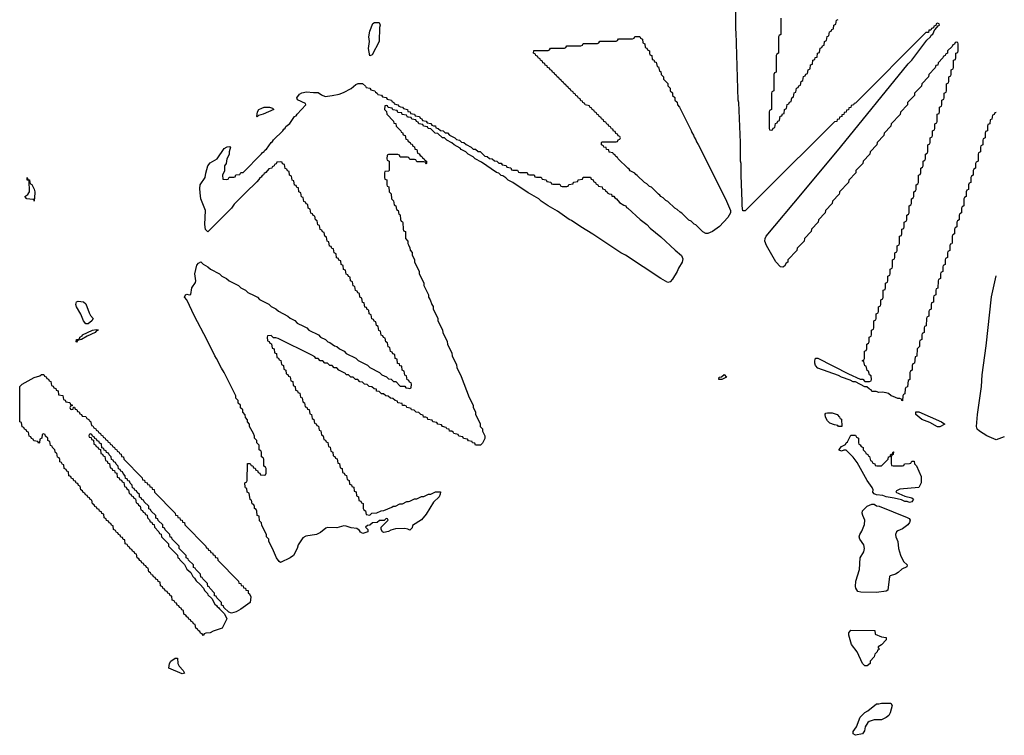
# Model space of a CAD drawing. Header units: inches. Extents: x 2547364 to 2752884, y 552026 to 708734.
# Tile 59 of 85: x 2696686 to 2705078, y 645377 to 651476. Entities that reach past the tile are written whole.
import ezdxf

# ---------------------------------------------------------------- set-up
doc = ezdxf.new("R2010")
doc.units = ezdxf.units.IN
doc.header["$MEASUREMENT"] = 0
for name, color, linetype in [('C6694', 7, 'Continuous'), ('C6695', 7, 'Continuous'), ('C7604', 7, 'Continuous'), ('C7605', 7, 'Continuous')]:
    doc.layers.add(name, color=color, linetype=linetype)

msp = doc.modelspace()

# ---------------------------------------------------------------- linework, layer by layer
at = {"layer": 'C6694', "color": 6}
for points in [[(2696814.7, 650000), (2696810, 649928.7), (2696807.3, 649947.3), (2696796.9, 649943.1), (2696748, 649950), (2696729.3, 649969.3), (2696754.2, 649985.8), (2696763.2, 650000)], [(2698611.8, 650000), (2698515.3, 649904.7), (2698490.6, 649869.4), (2698290, 649668), (2698270, 649688), (2698263.7, 649730), (2698269.6, 649850), (2698229.6, 649950.4), (2698225.3, 650000)], [(2700000, 648402.7), (2699987.3, 648407.3), (2699982, 648442), (2699967.3, 648447.3), (2699962, 648482), (2699946, 648490), (2699942, 648522), (2699927.3, 648527.3), (2699922, 648542), (2699907.3, 648547.3), (2699902, 648582), (2699886, 648590), (2699882, 648622), (2699867.3, 648627.3), (2699862, 648642), (2699847.3, 648647.3), (2699842, 648682), (2699827.3, 648687.3), (2699822, 648722), (2699806, 648730), (2699802, 648762), (2699787.3, 648767.3), (2699782, 648782), (2699767.3, 648787.3), (2699762, 648822), (2699747.3, 648827.3), (2699742, 648862), (2699726, 648870), (2699722, 648902), (2699707.3, 648907.3), (2699702, 648922), (2699687.3, 648927.3), (2699682, 648962), (2699666, 648970), (2699662, 649002), (2699647.3, 649007.3), (2699642, 649022), (2699627.3, 649027.3), (2699622, 649062), (2699607.3, 649067.3), (2699602, 649102), (2699586, 649110), (2699582, 649142), (2699567.3, 649147.3), (2699562, 649162), (2699547.3, 649167.3), (2699542, 649202), (2699527.3, 649207.3), (2699522, 649242), (2699506, 649250), (2699502, 649282), (2699487.3, 649287.3), (2699482, 649302), (2699467.3, 649307.3), (2699462, 649342), (2699447.3, 649347.3), (2699442, 649382), (2699426, 649390), (2699422, 649422), (2699407.3, 649427.3), (2699402, 649442), (2699387.3, 649447.3), (2699382, 649482), (2699366, 649490), (2699362, 649522), (2699347.3, 649527.3), (2699342, 649542), (2699327.3, 649547.3), (2699322, 649582), (2699307.3, 649587.3), (2699302, 649622), (2699286, 649630), (2699282, 649662), (2699267.3, 649667.3), (2699262, 649682), (2699247.3, 649687.3), (2699242, 649722), (2699227.3, 649727.3), (2699222, 649762), (2699206, 649770), (2699202, 649802), (2699187.3, 649807.3), (2699182, 649822), (2699167.3, 649827.3), (2699162, 649862), (2699146, 649870), (2699142, 649902), (2699127.3, 649907.3), (2699122, 649922), (2699107.3, 649927.3), (2699102, 649962), (2699087.3, 649967.3), (2699082.3, 650000)], [(2699843.6, 650000), (2699851.6, 649991.6), (2699854, 649950), (2699871.6, 649931.6), (2699878, 649898), (2699892, 649890), (2699898, 649858), (2699912, 649850), (2699918, 649818), (2699930, 649814), (2699932.7, 649772.7), (2699938, 649758), (2699950, 649754), (2699952.7, 649747.3), (2699954, 649690), (2699958, 649678), (2699974, 649670), (2699974, 649610), (2699994, 649590), (2699994, 649570), (2700000, 649556.9)], [(2700000, 647132.4), (2699995.3, 647135.3), (2699970, 647139), (2699890, 647138), (2699850, 647126.6), (2699830, 647113.2), (2699790, 647106), (2699778, 647110), (2699768, 647130), (2699768, 647150), (2699826, 647210), (2699822, 647222), (2699810, 647226), (2699792.7, 647207.3), (2699752.7, 647207.3), (2699734, 647190), (2699692.7, 647187.3), (2699670, 647168), (2699650, 647166), (2699634, 647150), (2699654, 647130), (2699654, 647110), (2699610, 647097.2), (2699590, 647109.2), (2699582, 647122), (2699558.6, 647138.6), (2699510, 647144.5), (2699470, 647160.9), (2699450, 647162.9), (2699390, 647146.3), (2699310, 647149.7), (2699296, 647144), (2699250, 647106.9), (2699214.8, 647090), (2699126, 647074), (2699098.4, 647061.6), (2699059.5, 647000.5), (2699050, 646969.2), (2699019.1, 646910), (2698991, 646890), (2698910, 646849.4), (2698898, 646858), (2698875.3, 646890), (2698842, 646970), (2698809.3, 647029.3), (2698808.7, 647048.7), (2698789.3, 647069.3), (2698788.7, 647088.7), (2698750, 647166), (2698748, 647188), (2698730, 647206), (2698726, 647246), (2698708.7, 647250), (2698707.3, 647287.3), (2698702, 647302), (2698688, 647310), (2698687.3, 647327.3), (2698682, 647342), (2698668, 647350), (2698662, 647382), (2698650, 647386), (2698642, 647442), (2698626, 647450), (2698622, 647482), (2698610, 647486), (2698607.3, 647492.7), (2698606, 647530), (2698622, 647538), (2698626, 647550), (2698627.3, 647692.7), (2698650, 647694), (2698658, 647678), (2698672.7, 647672.7), (2698678, 647658), (2698692.7, 647652.7), (2698698, 647638), (2698712.7, 647632.7), (2698718, 647618), (2698732.7, 647612.7), (2698738, 647598), (2698770, 647594), (2698782, 647598), (2698786, 647610), (2698786, 647650), (2698782, 647662), (2698766, 647670), (2698766, 647730), (2698762, 647742), (2698746, 647750), (2698746, 647790), (2698742, 647802), (2698726, 647810), (2698726, 647850), (2698706, 647870), (2698706, 647890), (2698688.4, 647908.4), (2698687.3, 647927.3), (2698678, 647950), (2698646, 648010), (2698646, 648030), (2698628.4, 648048.4), (2698627.3, 648067.3), (2698610, 648086), (2698607.3, 648107.3), (2698588, 648130), (2698588, 648150), (2698569, 648169), (2698568, 648190), (2698549, 648209), (2698548, 648230), (2698528.7, 648250), (2698528, 648270), (2698428.7, 648470), (2698405.6, 648505.6), (2698364, 648590), (2698349, 648610), (2698282, 648750), (2698175.3, 648950), (2698109.2, 649089.2), (2698089.3, 649110), (2698098, 649130), (2698110, 649138), (2698130, 649132), (2698146, 649134), (2698152.3, 649190), (2698183.2, 649236.8), (2698186.6, 649250), (2698179.5, 649310), (2698197.2, 649382.8), (2698210, 649402), (2698230, 649411.3), (2698250, 649391.3), (2698290, 649371.3), (2698311.1, 649351.1), (2698390, 649311), (2698410, 649291.3), (2698450, 649271.3), (2698471.1, 649251.1), (2698550.6, 649210.6), (2698570, 649191.3), (2698610, 649171.3), (2698631.1, 649151.1), (2698685.4, 649125.4), (2698712, 649110), (2698731.1, 649091.1), (2698810, 649051), (2698830, 649031.3), (2698870, 649011.3), (2698891.1, 648991.1), (2698970.6, 648950.6), (2698990, 648931.3), (2699030, 648911.3), (2699051.2, 648891.1), (2699105.4, 648865.4), (2699132, 648850), (2699151.2, 648831.1), (2699232, 648790), (2699251.2, 648771.1), (2699292, 648750), (2699311.2, 648731.1), (2699330, 648724.7), (2699370, 648698), (2699390, 648691.3), (2699411.2, 648671.1), (2699450.9, 648650.9), (2699470, 648632), (2699550, 648592), (2699570, 648572), (2699650, 648532), (2699670, 648512), (2699754, 648470), (2699774, 648450), (2699811.6, 648431.6), (2699830, 648414), (2699851.6, 648411.6), (2699872.7, 648392.7), (2699891.6, 648391.6), (2699930, 648354), (2699970, 648354), (2699978, 648338), (2700000, 648335.2)], [(2700000, 648166.9), (2699986, 648170), (2699982, 648182), (2699968, 648188), (2699950, 648188.7), (2699946, 648206), (2699908, 648210), (2699906, 648226), (2699886, 648230), (2699867.3, 648247.3), (2699846, 648250), (2699828, 648268), (2699806, 648270), (2699788, 648288), (2699770, 648288.7), (2699748.7, 648308.7), (2699728, 648310), (2699726, 648326), (2699706, 648330), (2699687.3, 648347.3), (2699666, 648350), (2699648, 648368), (2699626, 648370), (2699608, 648388), (2699586, 648390), (2699568.4, 648408.4), (2699548, 648410), (2699528.7, 648428.7), (2699508, 648430), (2699488.8, 648448.9), (2699470, 648449.2), (2699462, 648462), (2699406, 648490), (2699388, 648508), (2699366, 648510), (2699348.4, 648528.4), (2699328, 648530), (2699308.7, 648548.7), (2699288, 648550), (2699268.7, 648568.7), (2699248, 648570), (2699228.7, 648588.7), (2699210, 648589), (2699202, 648602), (2699176.4, 648616.4), (2698890, 648758), (2698870, 648766), (2698850, 648766), (2698830, 648786), (2698798, 648782), (2698794, 648770), (2698798, 648738), (2698812.7, 648732.7), (2698818, 648718), (2698832.7, 648712.7), (2698838, 648678), (2698854, 648670), (2698858, 648638), (2698874, 648630), (2698878, 648598), (2698892.7, 648592.7), (2698898, 648578), (2698912.7, 648572.7), (2698918, 648538), (2698934, 648530), (2698938, 648498), (2698954, 648490), (2698958, 648458), (2698972.7, 648452.7), (2698978, 648438), (2698992.7, 648432.7), (2698998, 648398), (2699012.7, 648392.7), (2699018, 648358), (2699034, 648350), (2699038, 648318), (2699052.7, 648312.7), (2699058, 648298), (2699072.7, 648292.7), (2699078, 648258), (2699092.7, 648252.7), (2699098, 648218), (2699114, 648210), (2699118, 648178), (2699132.7, 648172.7), (2699138, 648158), (2699152.7, 648152.7), (2699158, 648118), (2699172.7, 648112.7), (2699178, 648078), (2699194, 648070), (2699198, 648038), (2699212.7, 648032.7), (2699218, 648018), (2699232.7, 648012.7), (2699238, 647978), (2699252.7, 647972.7), (2699258, 647938), (2699274, 647930), (2699278, 647898), (2699292.7, 647892.7), (2699298, 647878), (2699312.7, 647872.7), (2699318, 647838), (2699332.7, 647832.7), (2699338, 647798), (2699354, 647790), (2699358, 647758), (2699372.7, 647752.7), (2699378, 647738), (2699392.7, 647732.7), (2699398, 647698), (2699412.7, 647692.7), (2699418, 647658), (2699434, 647650), (2699438, 647618), (2699452.7, 647612.7), (2699458, 647598), (2699472.7, 647592.7), (2699478, 647558), (2699494, 647550), (2699498, 647518), (2699512.7, 647512.7), (2699518, 647498), (2699532.7, 647492.7), (2699538, 647458), (2699552.7, 647452.7), (2699558, 647418), (2699574, 647410), (2699578, 647378), (2699592.7, 647372.7), (2699598, 647358), (2699612.7, 647352.7), (2699614, 647310), (2699618, 647298), (2699634, 647290), (2699638, 647258), (2699670, 647254), (2699688.4, 647271.6), (2699730, 647272), (2699766, 647290), (2699790, 647292), (2699859, 647321), (2699870, 647331), (2699890, 647331.3), (2699926, 647350), (2699948.7, 647351.3), (2699986, 647370), (2700000, 647371.2)]]:
    msp.add_lwpolyline(points, dxfattribs=at)
for points in [[(2697270, 648883.7), (2697250, 648885.1), (2697230, 648909), (2697206.3, 648966.3), (2697169.4, 649030), (2697164, 649050), (2697170, 649072), (2697184, 649076), (2697230, 649072.7), (2697250, 649056), (2697277.4, 648977.4), (2697290, 648954.8), (2697312, 648930), (2697301, 648910)], [(2697170, 648728.7), (2697166, 648730), (2697169, 648750), (2697188.9, 648751.1), (2697198, 648762), (2697198, 648770), (2697218, 648782), (2697222, 648790), (2697306, 648830), (2697336.9, 648836.9), (2697354, 648834), (2697354, 648830), (2697338, 648822), (2697330, 648809), (2697262, 648778), (2697214, 648750), (2697178, 648742)], [(2697130, 648154), (2697142, 648158), (2697146, 648174), (2697152.7, 648172.7), (2697158, 648158), (2697172.7, 648152.7), (2697178, 648138), (2697192.7, 648132.7), (2697198, 648118), (2697212.7, 648112.7), (2697218, 648098), (2697250, 648094), (2697258, 648078), (2697274, 648070), (2697278, 648058), (2697290, 648054), (2697298, 648018), (2697310, 648014), (2697318, 647998), (2697334, 647990), (2697338, 647978), (2697354, 647970), (2697358, 647958), (2697374, 647950), (2697378, 647938), (2697394, 647930), (2697398, 647918), (2697414, 647910), (2697418, 647898), (2697434, 647890), (2697438, 647878), (2697454, 647870), (2697458, 647858), (2697474, 647850), (2697478, 647838), (2697494, 647830), (2697498, 647818), (2697514, 647810), (2697518, 647798), (2697534, 647790), (2697538, 647778), (2697550, 647774), (2697554, 647754), (2697572, 647750), (2697574, 647730), (2697731.1, 647571.1), (2697734, 647554), (2697750, 647552), (2697754, 647534), (2697772, 647530), (2697774, 647514), (2697791.1, 647511.1), (2697794, 647494), (2697811.1, 647491.1), (2697814, 647474), (2697831.1, 647471.1), (2697834, 647450), (2698011.1, 647271.1), (2698014, 647254), (2698031.1, 647251.1), (2698034, 647234), (2698050, 647232), (2698054, 647214), (2698072, 647210), (2698074, 647194), (2698091.1, 647191.1), (2698094, 647170), (2698272, 646990), (2698274, 646974), (2698290, 646972), (2698294, 646954), (2698310, 646952), (2698314, 646934), (2698330, 646932), (2698334, 646914), (2698350, 646912), (2698354, 646894), (2698372, 646890), (2698374, 646870), (2698552, 646690), (2698554, 646674), (2698570, 646672), (2698574, 646654), (2698590, 646652), (2698594, 646634), (2698612, 646630), (2698614, 646614), (2698632, 646610), (2698632.7, 646592.7), (2698643.6, 646583.6), (2698656.9, 646556.9), (2698651.3, 646510), (2698570, 646452.3), (2698530, 646429.4), (2698490, 646418), (2698467.3, 646427.3), (2698427.3, 646467.3), (2698422, 646482), (2698407.3, 646487.3), (2698406, 646510), (2698366, 646550), (2698362, 646562), (2698347.3, 646567.3), (2698346, 646590), (2698306, 646630), (2698302, 646642), (2698290, 646646), (2698286, 646670), (2698246, 646710), (2698242, 646722), (2698230, 646726), (2698226, 646750), (2698186, 646790), (2698182, 646802), (2698168.4, 646808.4), (2698166, 646830), (2698126, 646870), (2698122, 646882), (2698106, 646890), (2698106, 646910), (2698046, 646970), (2698046, 646990), (2697986, 647050), (2697982, 647062), (2697967.3, 647067.3), (2697966, 647090), (2697927.3, 647127.3), (2697922, 647142), (2697907.3, 647147.3), (2697906, 647170), (2697867.3, 647207.3), (2697862, 647222), (2697847.3, 647227.3), (2697846, 647250), (2697807.3, 647287.3), (2697802, 647302), (2697787.3, 647307.3), (2697786, 647330), (2697747.3, 647367.3), (2697742, 647382), (2697727.3, 647387.3), (2697722, 647402), (2697707.3, 647407.3), (2697706, 647430), (2697687.3, 647447.3), (2697682, 647462), (2697667.3, 647467.3), (2697662, 647482), (2697647.3, 647487.3), (2697646, 647510), (2697627.3, 647527.3), (2697622, 647542), (2697607.3, 647547.3), (2697602, 647562), (2697587.3, 647567.3), (2697586, 647590), (2697567.3, 647607.3), (2697562, 647622), (2697547.3, 647627.3), (2697542, 647642), (2697527.3, 647647.3), (2697526, 647670), (2697507.3, 647687.3), (2697502, 647702), (2697487.3, 647707.3), (2697482, 647722), (2697467.3, 647727.3), (2697466, 647750), (2697447.3, 647767.3), (2697442, 647782), (2697427.3, 647787.3), (2697422, 647802), (2697407.3, 647807.3), (2697402, 647822), (2697386, 647826), (2697382, 647862), (2697367.3, 647867.3), (2697362, 647882), (2697347.3, 647887.3), (2697342, 647902), (2697326, 647906), (2697322, 647922), (2697306, 647926), (2697302, 647942), (2697290, 647946), (2697278, 647942), (2697274, 647930), (2697278, 647918), (2697294, 647914), (2697298, 647898), (2697314, 647894), (2697318, 647858), (2697332.7, 647852.7), (2697338, 647838), (2697352.7, 647832.7), (2697358, 647818), (2697374, 647814), (2697378, 647778), (2697392.7, 647772.7), (2697398, 647758), (2697412.7, 647752.7), (2697418, 647718), (2697432.7, 647712.7), (2697438, 647698), (2697452.7, 647692.7), (2697458, 647658), (2697472.7, 647652.7), (2697478, 647638), (2697492.7, 647632.7), (2697498, 647618), (2697512.7, 647612.7), (2697518, 647578), (2697532.7, 647572.7), (2697538, 647558), (2697552.7, 647552.7), (2697558, 647538), (2697572.7, 647532.7), (2697578, 647498), (2697592.7, 647492.7), (2697598, 647478), (2697614, 647470), (2697618, 647438), (2697632.7, 647432.7), (2697638, 647418), (2697652.7, 647412.7), (2697658, 647398), (2697672.7, 647392.7), (2697678, 647358), (2697692.7, 647352.7), (2697698, 647338), (2697714, 647330), (2697718, 647298), (2697732.7, 647292.7), (2697738, 647278), (2697752.7, 647272.7), (2697758, 647258), (2697772.7, 647252.7), (2697774, 647230), (2697792.7, 647212.7), (2697798, 647198), (2697812.7, 647192.7), (2697818, 647178), (2697832.7, 647172.7), (2697834, 647150), (2697872.7, 647112.7), (2697878, 647098), (2697892.7, 647092.7), (2697894, 647070), (2697954, 647010), (2697954, 646990), (2698031.3, 646911.3), (2698034, 646890), (2698044.7, 646884.7), (2698050, 646874), (2698090, 646834), (2698110, 646794), (2698143.6, 646763.6), (2698162, 646730), (2698176.9, 646716.9), (2698190, 646694), (2698223.6, 646663.6), (2698251.3, 646631.3), (2698262, 646610), (2698285.4, 646585.4), (2698290, 646574), (2698323.6, 646543.6), (2698350, 646494), (2698364.7, 646484.7), (2698370, 646474), (2698384.7, 646464.7), (2698390, 646454), (2698432.7, 646412.7), (2698451, 646370), (2698410.4, 646290), (2698334.4, 646265.6), (2698310, 646249.2), (2698272.7, 646247.3), (2698258, 646242), (2698250, 646228), (2698242, 646242), (2698227.3, 646247.3), (2698222, 646262), (2698206, 646270), (2698202, 646282), (2698186, 646290), (2698182, 646322), (2698167.3, 646327.3), (2698162, 646342), (2698147.3, 646347.3), (2698142, 646362), (2698127.3, 646367.3), (2698122, 646382), (2698110, 646386), (2698102, 646402), (2698086, 646410), (2698082, 646442), (2698067.3, 646447.3), (2698062, 646462), (2698047.3, 646467.3), (2698042, 646482), (2698027.3, 646487.3), (2698022, 646502), (2698010, 646506), (2698002, 646522), (2697986, 646530), (2697982, 646562), (2697967.3, 646567.3), (2697962, 646582), (2697947.3, 646587.3), (2697942, 646602), (2697927.3, 646607.3), (2697922, 646622), (2697910, 646626), (2697902, 646642), (2697886, 646650), (2697882, 646682), (2697867.3, 646687.3), (2697862, 646702), (2697847.3, 646707.3), (2697842, 646722), (2697827.3, 646727.3), (2697822, 646742), (2697810, 646746), (2697802, 646762), (2697786, 646770), (2697782, 646802), (2697767.3, 646807.3), (2697762, 646822), (2697747.3, 646827.3), (2697742, 646842), (2697727.3, 646847.3), (2697722, 646862), (2697710, 646866), (2697702, 646882), (2697686, 646890), (2697682, 646922), (2697667.3, 646927.3), (2697662, 646942), (2697647.3, 646947.3), (2697642, 646962), (2697627.3, 646967.3), (2697622, 646982), (2697610, 646986), (2697602, 647002), (2697586, 647010), (2697582, 647042), (2697567.3, 647047.3), (2697562, 647062), (2697547.3, 647067.3), (2697542, 647082), (2697527.3, 647087.3), (2697522, 647102), (2697510, 647106), (2697502, 647122), (2697486, 647130), (2697482, 647162), (2697467.3, 647167.3), (2697462, 647182), (2697447.3, 647187.3), (2697442, 647202), (2697427.3, 647207.3), (2697422, 647222), (2697406, 647230), (2697402, 647262), (2697387.3, 647267.3), (2697382, 647282), (2697367.3, 647287.3), (2697362, 647302), (2697347.3, 647307.3), (2697342, 647322), (2697327.3, 647327.3), (2697322, 647342), (2697306, 647350), (2697302, 647382), (2697287.3, 647387.3), (2697282, 647402), (2697267.3, 647407.3), (2697262, 647422), (2697247.3, 647427.3), (2697242, 647442), (2697227.3, 647447.3), (2697222, 647462), (2697206, 647470), (2697202, 647502), (2697187.3, 647507.3), (2697182, 647522), (2697167.3, 647527.3), (2697162, 647542), (2697147.3, 647547.3), (2697142, 647562), (2697127.3, 647567.3), (2697122, 647582), (2697106, 647590), (2697102, 647622), (2697087.3, 647627.3), (2697082, 647642), (2697066, 647650), (2697062, 647682), (2697050, 647686), (2697042, 647702), (2697028.4, 647708.4), (2697027.3, 647727.3), (2697022, 647742), (2697008.4, 647748.4), (2697002, 647782), (2696990, 647786), (2696986, 647810), (2696966, 647830), (2696962, 647842), (2696948.4, 647848.4), (2696942, 647882), (2696926, 647890), (2696926, 647910), (2696907.3, 647927.3), (2696902, 647942), (2696890, 647946), (2696878, 647942), (2696874, 647910), (2696858, 647902), (2696854, 647870), (2696850, 647866), (2696842, 647882), (2696807.3, 647887.3), (2696802, 647902), (2696787.3, 647907.3), (2696782, 647922), (2696767.3, 647927.3), (2696762, 647962), (2696747.3, 647967.3), (2696742, 647982), (2696727.3, 647987.3), (2696722, 648002), (2696707.3, 648007.3), (2696702, 648042), (2696686, 648050), (2696686, 648350), (2696706, 648370), (2696810, 648426.8), (2696859, 648441), (2696871, 648451), (2696892, 648452), (2696898, 648438), (2696912.7, 648432.7), (2696918, 648418), (2696932.7, 648412.7), (2696938, 648398), (2696952.7, 648392.7), (2696958, 648358), (2696972.7, 648352.7), (2696978, 648338), (2696992.7, 648332.7), (2696998, 648318), (2697012.7, 648312.7), (2697018, 648278), (2697052.7, 648272.7), (2697058, 648238), (2697072.7, 648232.7), (2697078, 648218), (2697112.7, 648212.7), (2697118, 648198), (2697132.7, 648192.7), (2697134, 648186), (2697118, 648182), (2697114, 648170), (2697118, 648158)], [(2698070, 645902), (2697958, 645950), (2697962, 645990), (2697975.3, 646010), (2698010, 646034.8), (2698030, 646034), (2698034.9, 645990), (2698045.2, 645965.2), (2698078, 645930), (2698090, 645908)]]:
    msp.add_lwpolyline(points, close=True, dxfattribs=at)
at = {"layer": 'C6695', "color": 6}
for points in [[(2699670, 651169.2), (2699658, 651230), (2699667.3, 651290), (2699660.7, 651330), (2699670, 651378), (2699697.2, 651442.8), (2699710, 651451.3), (2699750, 651451.3), (2699758, 651430), (2699752, 651410), (2699750.8, 651290.8), (2699690, 651177.2)], [(2698710, 650649.3), (2698706, 650650), (2698714, 650690), (2698725.2, 650710), (2698750, 650723), (2698770, 650730.3), (2698814, 650730), (2698841, 650721), (2698852, 650710), (2698762, 650670), (2698721, 650659)]]:
    msp.add_lwpolyline(points, close=True, dxfattribs=at)
for points in [[(2698225.3, 650000), (2698222, 650038), (2698225.1, 650070), (2698267, 650130), (2698272.1, 650167.9), (2698290, 650230.8), (2698310, 650256.3), (2698368.2, 650291.8), (2698430, 650378), (2698453.4, 650393.4), (2698476, 650396), (2698482, 650390), (2698471.3, 650350), (2698470, 650326), (2698452, 650290), (2698444.7, 650250), (2698432, 650230), (2698431.6, 650188.4), (2698414, 650150), (2698418, 650118), (2698450, 650114), (2698462, 650118), (2698470, 650134), (2698510, 650134), (2698522, 650138), (2698527.3, 650152.7), (2698562, 650158), (2698570, 650174), (2698590, 650174), (2698748.4, 650331.6), (2698755.3, 650344.7), (2698768.4, 650351.6), (2698775.3, 650364.7), (2698788.4, 650371.6), (2698829.3, 650430.7), (2698842, 650438), (2698850, 650452), (2698928, 650530), (2698936.4, 650543.6), (2698948.7, 650551.3), (2698955.3, 650564.7), (2698988.4, 650591.6), (2699029.3, 650650.7), (2699042, 650658), (2699050, 650672), (2699126, 650750), (2699122, 650762), (2699054.6, 650794.6), (2699049.3, 650810), (2699070, 650840.7), (2699090, 650852.2), (2699130, 650861.6), (2699190, 650854.9), (2699230, 650855.5), (2699257.1, 650837.1), (2699290, 650823), (2699350, 650830.4), (2699410, 650842), (2699445.4, 650854.6), (2699510, 650890.4), (2699550, 650922.8), (2699572, 650932), (2699607.3, 650932.7), (2699634, 650910), (2699638, 650898), (2699670, 650892), (2699678, 650878), (2699714, 650870), (2699718, 650858), (2699734, 650850), (2699738, 650838), (2699770, 650832), (2699778, 650818), (2699810, 650812), (2699818, 650798), (2699854, 650790), (2699858, 650778), (2699874, 650770), (2699878, 650758), (2699910, 650752), (2699918, 650738), (2699932.7, 650732.7), (2699950, 650732), (2699958, 650718), (2699990.9, 650710.9), (2699994, 650694), (2700000, 650692.8)], [(2700000, 650644.8), (2699990, 650646), (2699982, 650662), (2699947.3, 650667.3), (2699942, 650682), (2699910, 650686), (2699902, 650702), (2699867.3, 650707.3), (2699862, 650722), (2699827.3, 650727.3), (2699822, 650742), (2699810, 650746), (2699798, 650742), (2699794, 650710), (2699812.7, 650692.7), (2699814, 650670), (2699871.2, 650611.1), (2699874, 650594), (2699891.2, 650591.1), (2699894, 650570), (2699934, 650530), (2699938, 650518), (2699950, 650514), (2699954, 650494), (2699972, 650490), (2699978, 650458), (2699990, 650454), (2699998, 650438), (2700000, 650437)], [(2700000, 650302.7), (2699990, 650306), (2699930, 650306), (2699922, 650322), (2699910, 650326), (2699830, 650326), (2699818, 650322), (2699814, 650290), (2699818, 650278), (2699834, 650270), (2699834, 650190), (2699830, 650186), (2699798, 650182), (2699794, 650170), (2699794, 650130), (2699798, 650118), (2699814, 650110), (2699814, 650070), (2699818, 650058), (2699831.6, 650051.6), (2699834, 650010), (2699843.6, 650000)], [(2699082.3, 650000), (2699082, 650002), (2699066, 650010), (2699062, 650042), (2699047.3, 650047.3), (2699042, 650062), (2699027.3, 650067.3), (2699022, 650102), (2699007.3, 650107.3), (2699002, 650142), (2698986, 650150), (2698982, 650182), (2698967.3, 650187.3), (2698962, 650202), (2698947.3, 650207.3), (2698942, 650242), (2698927.3, 650247.3), (2698922, 650262), (2698910, 650266), (2698878, 650262), (2698872.7, 650247.3), (2698858, 650242), (2698854, 650230), (2698838, 650222), (2698834, 650210), (2698810, 650206), (2698784.7, 650175.3), (2698770, 650166), (2698764.7, 650155.3), (2698751.6, 650148.4), (2698744.7, 650135.3), (2698731.6, 650128.4), (2698725.4, 650114.6), (2698706.4, 650093.6), (2698611.8, 650000)], [(2696763.2, 650000), (2696769.6, 650010), (2696766, 650106), (2696750, 650108), (2696750, 650131.3), (2696754, 650114), (2696770, 650112), (2696771.3, 650090), (2696778, 650078), (2696790, 650071.3), (2696810, 650032), (2696815.3, 650010), (2696814.7, 650000)]]:
    msp.add_lwpolyline(points, dxfattribs=at)
at = {"layer": 'C7604', "color": 6}
for points in [[(2701697.3, 650000), (2701698, 649998), (2701711.6, 649991.6), (2701731.3, 649990), (2701732.7, 649972.7), (2701750, 649971.3), (2701758, 649958), (2701772, 649950), (2701799.6, 649919.6), (2701835.3, 649895.3), (2701851, 649890), (2701856.9, 649876.9), (2701870, 649871), (2701973.7, 649773.7), (2702030, 649730.8), (2702059.8, 649699.8), (2702150, 649626), (2702272.5, 649512.5), (2702327.9, 649467.9), (2702338, 649438), (2702332, 649410), (2702301, 649359), (2702290, 649329.5), (2702250, 649266), (2702230, 649240.9), (2702210, 649237.2), (2702150, 649269.3), (2701849.4, 649469.4), (2701810, 649489.3), (2701570, 649649.2), (2701469.6, 649709.6), (2701390, 649765.2), (2701370, 649774), (2701270, 649844), (2701189.6, 649889.6), (2701129.5, 649929.5), (2701110, 649949), (2701030, 649994), (2701021.2, 650000)], [(2702675.6, 650000), (2702710.4, 649930.3), (2702744.9, 649850), (2702745.5, 649830), (2702723, 649790), (2702650, 649714), (2702590, 649669.7), (2702550, 649653.2), (2702534.6, 649654.6), (2702510, 649668.7), (2702450, 649728), (2702434.6, 649734.6), (2702410, 649758), (2702390, 649768.7), (2702330, 649828), (2702314.6, 649834.6), (2702290, 649858), (2702270, 649868.7), (2702210, 649928), (2702194.6, 649934.6), (2702170, 649958), (2702150, 649968.7), (2702142, 649982), (2702130, 649988.7), (2702118.5, 650000)], [(2703024, 650000), (2702870, 649846), (2702850, 649846), (2702842.7, 649890), (2702845.2, 649930), (2702842.1, 650000)], [(2703673, 650000), (2703672, 649990), (2703614, 649930), (2703612, 649910), (2703554, 649850), (2703552, 649830), (2703494, 649770), (2703492, 649750), (2703434, 649690), (2703432, 649670), (2703374, 649610), (2703372, 649590), (2703312, 649528), (2703310.9, 649509.1), (2703234, 649430), (2703232, 649410), (2703219.6, 649400.4), (2703203.6, 649376.4), (2703190, 649366), (2703170, 649369), (2703130, 649412.7), (2703050, 649552.3), (2703036.9, 649590), (2703038.7, 649610), (2703049.6, 649630), (2703357.5, 650000)], [(2704754, 650000), (2704754, 649970), (2704738, 649962), (2704734, 649950), (2704734, 649890), (2704718, 649882), (2704714, 649870), (2704714, 649830), (2704698, 649822), (2704694, 649810), (2704694, 649770), (2704678, 649762), (2704674, 649750), (2704674, 649710), (2704658, 649702), (2704654, 649690), (2704654, 649650), (2704638, 649642), (2704634, 649630), (2704632.7, 649572.7), (2704630, 649566), (2704618, 649562), (2704614, 649550), (2704614, 649510), (2704598, 649502), (2704594, 649490), (2704594, 649450), (2704578, 649442), (2704574, 649430), (2704574, 649390), (2704558, 649382), (2704554, 649370), (2704554, 649330), (2704538, 649322), (2704534, 649310), (2704534, 649270), (2704518, 649262), (2704514, 649250), (2704511.6, 649188.4), (2704498, 649182), (2704494, 649170), (2704494, 649130), (2704478, 649122), (2704474, 649110), (2704474, 649070), (2704458, 649062), (2704454, 649050), (2704454, 649010), (2704438, 649002), (2704434, 648990), (2704434, 648950), (2704418, 648942), (2704414, 648930), (2704411.6, 648868.4), (2704398, 648862), (2704394, 648850), (2704394, 648810), (2704378, 648802), (2704374, 648790), (2704374, 648750), (2704358, 648742), (2704354, 648730), (2704354, 648690), (2704334, 648670), (2704331.6, 648608.4), (2704318, 648602), (2704311.6, 648548.4), (2704298, 648542), (2704294, 648530), (2704291.6, 648488.4), (2704278, 648482), (2704274, 648470), (2704271.6, 648408.4), (2704258, 648402), (2704251.6, 648348.4), (2704238, 648342), (2704234, 648330), (2704231.6, 648288.4), (2704218, 648282), (2704214, 648270), (2704211.3, 648228.7), (2704206, 648230), (2704202, 648242), (2704188.7, 648248.7), (2704171.3, 648248.7), (2704130, 648263.6), (2704114, 648270), (2704090, 648289.6), (2704070, 648296), (2704038, 648302), (2704010, 648298), (2703987.3, 648307.3), (2703950, 648308), (2703942, 648322), (2703930, 648326), (2703907.3, 648347.3), (2703890, 648348), (2703810, 648388.7), (2703790, 648389.2), (2703765.2, 648405.2), (2703690, 648429.4), (2703663.7, 648443.7), (2703490, 648507), (2703469.6, 648530), (2703462, 648550), (2703462.7, 648570), (2703470, 648592), (2703490, 648591), (2703750, 648458), (2703850, 648412), (2703871.6, 648411.6), (2703890, 648394), (2703930, 648394), (2703942, 648398), (2703946, 648410), (2703942, 648442), (2703928.4, 648448.4), (2703922, 648482), (2703910, 648486), (2703902, 648522), (2703890, 648526), (2703882, 648562), (2703866, 648570), (2703882, 648578), (2703886, 648590), (2703886, 648650), (2703902, 648658), (2703906, 648670), (2703906, 648710), (2703922, 648718), (2703926, 648730), (2703926, 648770), (2703942, 648778), (2703946, 648790), (2703946, 648830), (2703962, 648838), (2703966, 648850), (2703966, 648910), (2703982, 648918), (2703986, 648930), (2703986, 648970), (2704002, 648978), (2704006, 648990), (2704006, 649030), (2704022, 649038), (2704026, 649050), (2704026, 649090), (2704042, 649098), (2704046, 649110), (2704046, 649170), (2704062, 649178), (2704066, 649190), (2704066, 649230), (2704082, 649238), (2704086, 649250), (2704086, 649290), (2704102, 649298), (2704106, 649310), (2704106, 649350), (2704122, 649358), (2704126, 649370), (2704126, 649430), (2704142, 649438), (2704146, 649450), (2704146, 649490), (2704162, 649498), (2704166, 649510), (2704166, 649550), (2704182, 649558), (2704186, 649570), (2704186, 649630), (2704202, 649638), (2704206, 649650), (2704206, 649690), (2704222, 649698), (2704226, 649710), (2704226, 649750), (2704242, 649758), (2704246, 649770), (2704246, 649810), (2704262, 649818), (2704266, 649830), (2704266, 649890), (2704282, 649898), (2704286, 649910), (2704286, 649950), (2704302, 649958), (2704306, 649970), (2704306, 650000)], [(2700000, 649556.9), (2700011.6, 649531.6), (2700012.7, 649512.7), (2700031.6, 649491.6), (2700032, 649470), (2700051.6, 649431.6), (2700052, 649410), (2700090, 649334), (2700092, 649310), (2700130, 649234), (2700132, 649210), (2700170.7, 649130.7), (2700171.3, 649111.3), (2700184.7, 649090), (2700198, 649050), (2700210.7, 649030.7), (2700211.3, 649011.3), (2700250.7, 648930.7), (2700251.3, 648911.3), (2700291, 648830), (2700291.3, 648811.3), (2700330, 648734), (2700331.3, 648711.3), (2700370, 648634), (2700371.3, 648611.3), (2700410, 648534), (2700411.3, 648511.3), (2700450, 648434), (2700516.9, 648256.9), (2700551, 648190), (2700551.3, 648170), (2700570, 648134), (2700571.3, 648111.3), (2700610, 648034), (2700612, 648010), (2700631, 647990), (2700631.3, 647970), (2700651, 647930), (2700650, 647906), (2700630, 647866), (2700614, 647850), (2700570, 647848.7), (2700566, 647866), (2700546, 647870), (2700542, 647882), (2700510, 647888), (2700502, 647902), (2700470, 647908), (2700462, 647922), (2700430, 647928), (2700422, 647942), (2700386, 647950), (2700382, 647962), (2700368, 647968), (2700350, 647968.7), (2700346, 647986), (2700326, 647990), (2700322, 648002), (2700290, 648008), (2700282, 648022), (2700250, 648028), (2700242, 648042), (2700206, 648050), (2700202, 648062), (2700166, 648070), (2700162, 648082), (2700148.4, 648088.4), (2700128, 648090), (2700126, 648106), (2700106, 648110), (2700087.3, 648127.3), (2700066, 648130), (2700048, 648148), (2700026, 648150), (2700022, 648162), (2700000, 648166.9)], [(2705078.1, 647921.9), (2705010, 647894.5), (2704930, 647928.4), (2704866, 647970), (2704846.6, 647986.6), (2704842.4, 648010), (2704849.7, 648110), (2704882.4, 648350), (2704889.7, 648450), (2704923.3, 648696.7), (2704970, 649114), (2705010, 649292)], [(2700000, 648335.2), (2700010, 648334), (2700022, 648338), (2700026, 648370), (2700022, 648382), (2700007.3, 648387.3), (2700002, 648402), (2700000, 648402.7)], [(2700000, 647371.2), (2700010, 647372), (2700050, 647391.3), (2700070, 647392), (2700110, 647411.3), (2700130, 647412), (2700170, 647431.3), (2700190, 647432), (2700230, 647451.3), (2700272, 647452), (2700271, 647431), (2700261, 647410), (2700214.4, 647365.6), (2700150, 647261.2), (2700110, 647212.7), (2700035.3, 647164.7), (2700030, 647146), (2700010, 647126), (2700000, 647132.4)]]:
    msp.add_lwpolyline(points, dxfattribs=at)
for points in [[(2702670, 648409.4), (2702646, 648410), (2702648, 648430), (2702668, 648432), (2702690, 648451.3), (2702710.6, 648430)], [(2703690, 648009), (2703666, 648010), (2703658, 648018), (2703630, 648022), (2703590, 648038), (2703570, 648058), (2703554, 648090), (2703550, 648114), (2703558, 648122), (2703570, 648124.7), (2703610, 648124.7), (2703654, 648110), (2703674, 648090), (2703678, 648078), (2703691.6, 648071.6), (2703694, 648010)], [(2704530, 648006), (2704510, 648006.6), (2704444.2, 648044.2), (2704374, 648070), (2704323.7, 648110), (2704324.7, 648135.3), (2704350, 648134), (2704542, 648050), (2704572, 648030)], [(2703992.7, 647672.7), (2704030, 647674), (2704088, 647732), (2704090, 647752), (2704106, 647754), (2704110, 647772), (2704126, 647774), (2704130, 647794), (2704134, 647794), (2704132, 647770), (2704118, 647762), (2704112.7, 647747.3), (2704112.7, 647692.7), (2704118, 647678), (2704130, 647674), (2704210, 647674), (2704222, 647678), (2704228.4, 647691.6), (2704270, 647694), (2704282, 647698), (2704290, 647714), (2704310, 647714), (2704312, 647692), (2704330, 647674), (2704370, 647582), (2704370.3, 647530), (2704350.6, 647490), (2704186.4, 647473.6), (2704158, 647462), (2704154, 647450), (2704230, 647416), (2704290, 647401), (2704304.7, 647390), (2704290, 647366.6), (2704270, 647362.7), (2704249.5, 647369.5), (2704230, 647369.6), (2704202.7, 647382.7), (2704139.3, 647399.3), (2704070, 647409.6), (2704041.5, 647421.5), (2703987.7, 647427.7), (2703970, 647434), (2703957.2, 647450), (2703959.3, 647470), (2703953.2, 647490), (2703909.5, 647550), (2703823.2, 647703.2), (2703790, 647748), (2703730, 647806), (2703710, 647806), (2703690, 647798), (2703670, 647806), (2703670, 647812), (2703690, 647838), (2703724.7, 647855.3), (2703729.3, 647870), (2703742.7, 647877.3), (2703770, 647934), (2703810, 647934), (2703818, 647918), (2703834, 647910), (2703834, 647870), (2703838, 647858), (2703850, 647854), (2703858, 647838), (2703874, 647830), (2703874, 647810), (2703894, 647790), (2703898, 647778), (2703914, 647770), (2703918, 647758), (2703930, 647754), (2703938, 647718), (2703950, 647714), (2703958, 647698), (2703974, 647690), (2703978, 647678)], [(2703990, 646594), (2703856.4, 646596.4), (2703830, 646602), (2703813.2, 646630), (2703810, 646646), (2703812, 646690), (2703842.7, 646790), (2703849.4, 646890), (2703880.1, 646939.9), (2703886.3, 646970), (2703880.1, 647000.1), (2703846.6, 647050), (2703840.9, 647070), (2703846.6, 647090), (2703863.6, 647116.4), (2703887.5, 647172.5), (2703889.6, 647210), (2703871.8, 647250), (2703867.3, 647270), (2703869.6, 647290), (2703909.4, 647330), (2703950, 647346.8), (2703970, 647346), (2703990, 647334), (2704011.3, 647330), (2704250, 647234.9), (2704265.8, 647225.8), (2704274.9, 647210), (2704270.4, 647190), (2704254.9, 647170), (2704210, 647137.6), (2704170, 647120.9), (2704159.1, 647110), (2704150.4, 647090), (2704153, 647070), (2704170.4, 647030), (2704177.1, 646970), (2704193.1, 646913.1), (2704218.3, 646858.3), (2704250.7, 646830), (2704246.4, 646813.6), (2704206, 646794), (2704174.8, 646765.2), (2704150.6, 646750), (2704104.9, 646735.1), (2704101, 646730), (2704086.8, 646613.2), (2704070, 646605.2)], [(2703910, 645969.3), (2703888.7, 645970), (2703870, 645988.7), (2703823.6, 646090), (2703776.2, 646150), (2703752.7, 646230), (2703754, 646250), (2703770, 646272), (2703971.2, 646271.1), (2703974, 646270), (2703978, 646238), (2704030, 646216), (2704072, 646210), (2704071.3, 646190), (2704030, 646148), (2704002, 646130), (2704002, 646122), (2704011.6, 646111.6), (2704010, 646106), (2703998, 646102), (2703994, 646090), (2703974, 646070), (2703970, 646046), (2703934, 646010), (2703934, 645990)], [(2703810, 645377.2), (2703789, 645390), (2703788.7, 645410), (2703819.3, 645450), (2703849.6, 645530.4), (2703889.6, 645570.4), (2703914.9, 645585.1), (2703990, 645644.7), (2704010, 645644.7), (2704031.6, 645651.6), (2704112, 645650), (2704122, 645630), (2704106, 645570), (2704093.2, 645546.8), (2704071.3, 645530), (2704032, 645510), (2703970, 645509.3), (2703926.2, 645493.8), (2703914.6, 645485.4), (2703893, 645450), (2703885.2, 645414.8), (2703870, 645389.3)]]:
    msp.add_lwpolyline(points, close=True, dxfattribs=at)
at = {"layer": 'C7605', "color": 6}
for points in [[(2702842.1, 650000), (2702835.3, 650150), (2702835.3, 650250), (2702829.4, 650270), (2702829.2, 650430), (2702814, 650770), (2702809.4, 650790), (2702794, 651370), (2702789.3, 651390), (2702789.1, 651549.1)], [(2703174, 651490), (2703174, 651350), (2703158, 651342), (2703154, 651330), (2703154, 651190), (2703138, 651182), (2703134, 651170), (2703134, 651030), (2703118, 651022), (2703114, 651010), (2703114, 650870), (2703098, 650862), (2703094, 650850), (2703094, 650710), (2703078, 650702), (2703074, 650690), (2703074, 650550), (2703078, 650538), (2703090, 650534), (2703102, 650538), (2703107.3, 650552.7), (2703122, 650558), (2703127.3, 650592.7), (2703142, 650598), (2703147.3, 650612.7), (2703162, 650618), (2703167.3, 650652.7), (2703182, 650658), (2703187.3, 650672.7), (2703202, 650678), (2703206, 650710), (2703222, 650718), (2703227.3, 650752.7), (2703242, 650758), (2703247.3, 650772.7), (2703262, 650778), (2703266, 650810), (2703282, 650818), (2703287.3, 650852.7), (2703302, 650858), (2703307.3, 650892.7), (2703322, 650898), (2703327.3, 650912.7), (2703342, 650918), (2703346, 650950), (2703362, 650958), (2703367.3, 650992.7), (2703382, 650998), (2703387.3, 651012.7), (2703402, 651018), (2703406, 651050), (2703422, 651058), (2703427.3, 651092.7), (2703442, 651098), (2703447.3, 651132.7), (2703462, 651138), (2703467.3, 651152.7), (2703482, 651158), (2703486, 651190), (2703502, 651198), (2703507.3, 651232.7), (2703522, 651238), (2703527.3, 651252.7), (2703542, 651258), (2703546, 651290), (2703562, 651298), (2703567.3, 651332.7), (2703582, 651338), (2703587.3, 651372.7), (2703602, 651378), (2703607.3, 651392.7), (2703622, 651398), (2703626, 651430), (2703642, 651438), (2703647.3, 651472.7), (2703662, 651478)], [(2703357.5, 650000), (2703682, 650390), (2704260.1, 651099.9), (2704289, 651130), (2704419, 651301), (2704448, 651330), (2704454.6, 651345.4), (2704470, 651354), (2704486, 651394), (2704490, 651394), (2704515.3, 651424.7), (2704526, 651430), (2704522, 651442), (2704510, 651446), (2704498, 651442), (2704494, 651426), (2704478, 651422), (2704474, 651406), (2704458, 651402), (2704452, 651388), (2704434, 651386), (2704431.6, 651368.4), (2704410, 651366), (2703810, 650766), (2703798, 650762), (2703794, 650750), (2703774, 650746), (2703771.2, 650728.9), (2703754, 650726), (2703751.2, 650708.9), (2703734, 650706), (2703731.2, 650688.9), (2703714, 650686), (2703711.2, 650668.9), (2703694, 650666), (2703692, 650650), (2703674, 650646), (2703670, 650628), (2703654, 650626), (2703650, 650608), (2703630, 650606), (2703024, 650000)], [(2702118.5, 650000), (2702070, 650048), (2702054.6, 650054.6), (2702030, 650078), (2702010, 650088.7), (2701950, 650148), (2701936.4, 650156.4), (2701928.7, 650168.7), (2701890, 650188.7), (2701882, 650202), (2701868, 650210), (2701786, 650290), (2701782, 650302), (2701766, 650310), (2701762, 650322), (2701746, 650330), (2701742, 650342), (2701710, 650348), (2701706, 650366), (2701688, 650370), (2701686, 650386), (2701666, 650390), (2701662, 650402), (2701646, 650410), (2701646, 650430), (2701650, 650434), (2701770, 650434), (2701782, 650438), (2701787.3, 650452.7), (2701802, 650458), (2701806, 650470), (2701802, 650482), (2701787.3, 650487.3), (2701782, 650502), (2701767.3, 650507.3), (2701762, 650522), (2701747.3, 650527.3), (2701742, 650542), (2701730, 650546), (2701722, 650562), (2701706, 650570), (2701702, 650582), (2701690, 650586), (2701682, 650602), (2701666, 650610), (2701662, 650622), (2701646, 650630), (2701642, 650642), (2701626, 650650), (2701622, 650662), (2701606, 650670), (2701602, 650682), (2701586, 650690), (2701582, 650702), (2701566, 650710), (2701562, 650722), (2701546, 650730), (2701542, 650742), (2701506, 650750), (2701502, 650762), (2701486, 650770), (2701482, 650782), (2701470, 650786), (2701462, 650802), (2701446, 650810), (2701442, 650822), (2701426, 650830), (2701422, 650842), (2701406, 650850), (2701402, 650862), (2701386, 650870), (2701382, 650882), (2701366, 650890), (2701362, 650902), (2701346, 650910), (2701342, 650922), (2701326, 650930), (2701322, 650942), (2701306, 650950), (2701302, 650962), (2701286, 650970), (2701282, 650982), (2701266, 650990), (2701262, 651002), (2701246, 651010), (2701242, 651022), (2701226, 651030), (2701222, 651042), (2701206, 651050), (2701202, 651062), (2701186, 651070), (2701182, 651082), (2701166, 651090), (2701162, 651102), (2701146, 651110), (2701142, 651122), (2701126, 651130), (2701122, 651142), (2701106, 651150), (2701102, 651162), (2701086, 651170), (2701082, 651182), (2701066, 651190), (2701067.3, 651212.7), (2701190, 651214), (2701202, 651218), (2701210, 651234), (2701330, 651234), (2701342, 651238), (2701350, 651254), (2701470, 651254), (2701482, 651258), (2701490, 651274), (2701610, 651274), (2701622, 651278), (2701630, 651294), (2701770, 651294), (2701782, 651298), (2701790, 651314), (2701910, 651314), (2701922, 651318), (2701930, 651334), (2701972.7, 651332.7), (2701978, 651318), (2701994, 651310), (2701998, 651278), (2702014, 651270), (2702018, 651238), (2702030, 651234), (2702038, 651218), (2702054, 651210), (2702054, 651190), (2702058, 651178), (2702074, 651170), (2702078, 651138), (2702090, 651134), (2702098, 651118), (2702110, 651114), (2702118, 651078), (2702130, 651074), (2702138, 651038), (2702150, 651034), (2702154, 651010), (2702172, 650990), (2702174, 650970), (2702210, 650932), (2702211.3, 650911.3), (2702230, 650892), (2702231.3, 650871.3), (2702250, 650852), (2702251.3, 650831.3), (2702270, 650812), (2702271.3, 650791.3), (2702290, 650772), (2702291.3, 650751.3), (2702310, 650732), (2702410, 650532), (2702414.8, 650514.8), (2702430, 650492), (2702434.8, 650474.8), (2702450, 650452), (2702454.8, 650434.8), (2702470, 650412), (2702675.6, 650000)], [(2704306, 650000), (2704306, 650010), (2704322, 650018), (2704326, 650030), (2704326, 650070), (2704342, 650078), (2704346, 650090), (2704346, 650150), (2704362, 650158), (2704366, 650170), (2704366, 650210), (2704382, 650218), (2704386, 650230), (2704386, 650270), (2704402, 650278), (2704406, 650290), (2704406, 650330), (2704422, 650338), (2704426, 650350), (2704426, 650410), (2704442, 650418), (2704446, 650430), (2704446, 650470), (2704462, 650478), (2704466, 650490), (2704466, 650530), (2704482, 650538), (2704486, 650550), (2704486, 650590), (2704502, 650598), (2704506, 650610), (2704506, 650670), (2704522, 650678), (2704526, 650690), (2704526, 650730), (2704542, 650738), (2704546, 650750), (2704546, 650790), (2704562, 650798), (2704566, 650810), (2704566, 650850), (2704582, 650858), (2704586, 650870), (2704586, 650930), (2704602, 650938), (2704606, 650950), (2704606, 650990), (2704622, 650998), (2704626, 651010), (2704626, 651050), (2704642, 651058), (2704646, 651070), (2704646, 651130), (2704662, 651138), (2704666, 651150), (2704666, 651190), (2704682, 651198), (2704686, 651210), (2704686, 651270), (2704682, 651282), (2704670, 651286), (2704658, 651282), (2704652.7, 651267.3), (2704638, 651262), (2704632.7, 651247.3), (2704594, 651210), (2704594, 651190), (2704578, 651182), (2704574, 651170), (2704558, 651162), (2704554, 651150), (2704514, 651110), (2704511.2, 651088.9), (2704494, 651086), (2704490, 651066), (2704434, 651010), (2704431.2, 650988.9), (2704374, 650930), (2704372, 650910), (2704314, 650850), (2704312, 650830), (2704254, 650770), (2704252, 650750), (2704192, 650688), (2704190.9, 650669.1), (2704114, 650590), (2704112, 650570), (2704054, 650510), (2704052, 650490), (2703994, 650430), (2703992, 650410), (2703934, 650350), (2703932, 650330), (2703874, 650270), (2703872, 650250), (2703814, 650190), (2703812, 650170), (2703752, 650108), (2703750.9, 650089.1), (2703674, 650010), (2703673, 650000)], [(2700000, 650692.8), (2700014, 650690), (2700018, 650678), (2700050, 650672), (2700058, 650658), (2700094, 650650), (2700098, 650638), (2700114, 650630), (2700118, 650618), (2700150, 650612), (2700158, 650598), (2700190, 650592), (2700198, 650578), (2700212, 650572), (2700230.9, 650570.9), (2700234, 650554), (2700254, 650550), (2700272.7, 650532.7), (2700294, 650530), (2700312, 650512), (2700330.9, 650510.9), (2700350, 650492), (2700394, 650470), (2700410, 650454), (2700434, 650450), (2700452, 650432), (2700470.9, 650430.9), (2700490, 650412), (2700534, 650390), (2700550, 650374), (2700570, 650372), (2700592.7, 650352.7), (2700610, 650352), (2700650, 650314), (2700671.6, 650311.6), (2700690, 650294), (2700711.6, 650291.6), (2700732.7, 650272.7), (2700751.6, 650271.6), (2700770, 650254), (2700790, 650254), (2700798, 650238), (2700832.7, 650232.7), (2700838, 650218), (2700872.7, 650212.7), (2700878, 650198), (2700890, 650194), (2700930, 650194), (2700938, 650178), (2700950, 650174), (2701010, 650174), (2701018, 650158), (2701030, 650154), (2701070, 650154), (2701078, 650138), (2701090, 650134), (2701130, 650134), (2701138, 650118), (2701172.7, 650112.7), (2701178, 650098), (2701212.7, 650092.7), (2701218, 650078), (2701230, 650074), (2701290, 650074), (2701298, 650058), (2701310, 650054), (2701350, 650054), (2701362, 650058), (2701367.3, 650072.7), (2701402, 650078), (2701407.3, 650092.7), (2701442, 650098), (2701447.3, 650112.7), (2701482, 650118), (2701490, 650134), (2701550, 650134), (2701558, 650118), (2701574, 650110), (2701578, 650098), (2701594, 650090), (2701598, 650078), (2701614, 650070), (2701618, 650058), (2701650, 650052), (2701654, 650034), (2701674, 650030), (2701678, 650018), (2701694, 650010), (2701697.3, 650000)], [(2701021.2, 650000), (2700890, 650089), (2700849.5, 650109.5), (2700829.3, 650129.3), (2700805.2, 650145.2), (2700789.5, 650149.5), (2700770, 650168.7), (2700750, 650175.3), (2700623.1, 650263.1), (2700569.3, 650289.3), (2700550, 650308.7), (2700508, 650330), (2700488.8, 650348.9), (2700449.1, 650369.1), (2700440.4, 650380.4), (2700389.1, 650409.1), (2700370, 650428), (2700326, 650450), (2700308, 650468), (2700289, 650469), (2700250, 650506), (2700226, 650510), (2700190, 650546), (2700168.4, 650548.4), (2700162, 650562), (2700128.4, 650568.4), (2700122, 650582), (2700087.3, 650587.3), (2700082, 650602), (2700067.3, 650607.3), (2700062, 650622), (2700027.3, 650627.3), (2700022, 650642), (2700000, 650644.8)], [(2705010, 650686), (2704998, 650682), (2704992.7, 650667.3), (2704978, 650662), (2704972.7, 650627.3), (2704958, 650622), (2704954, 650590), (2704938, 650582), (2704934, 650570), (2704934, 650530), (2704918, 650522), (2704914, 650510), (2704914, 650470), (2704898, 650462), (2704894, 650450), (2704894, 650410), (2704878, 650402), (2704874, 650390), (2704874, 650350), (2704858, 650342), (2704854, 650330), (2704854, 650270), (2704838, 650262), (2704834, 650250), (2704834, 650210), (2704818, 650202), (2704814, 650190), (2704814, 650150), (2704798, 650142), (2704794, 650130), (2704794, 650090), (2704778, 650082), (2704774, 650070), (2704774, 650030), (2704758, 650022), (2704754, 650010), (2704754, 650000)], [(2700000, 650437), (2700014, 650430), (2700018, 650418), (2700030, 650414), (2700038, 650398), (2700050, 650394), (2700054, 650374), (2700072, 650370), (2700078, 650338), (2700090, 650334), (2700098, 650318), (2700114, 650310), (2700118, 650298), (2700134, 650290), (2700138, 650278), (2700154, 650270), (2700154, 650250), (2700150, 650246), (2700142, 650262), (2700130, 650266), (2700070, 650266), (2700062, 650282), (2700050, 650286), (2700010, 650286), (2700002, 650302), (2700000, 650302.7)]]:
    msp.add_lwpolyline(points, dxfattribs=at)

doc.saveas('drawing.dxf')
